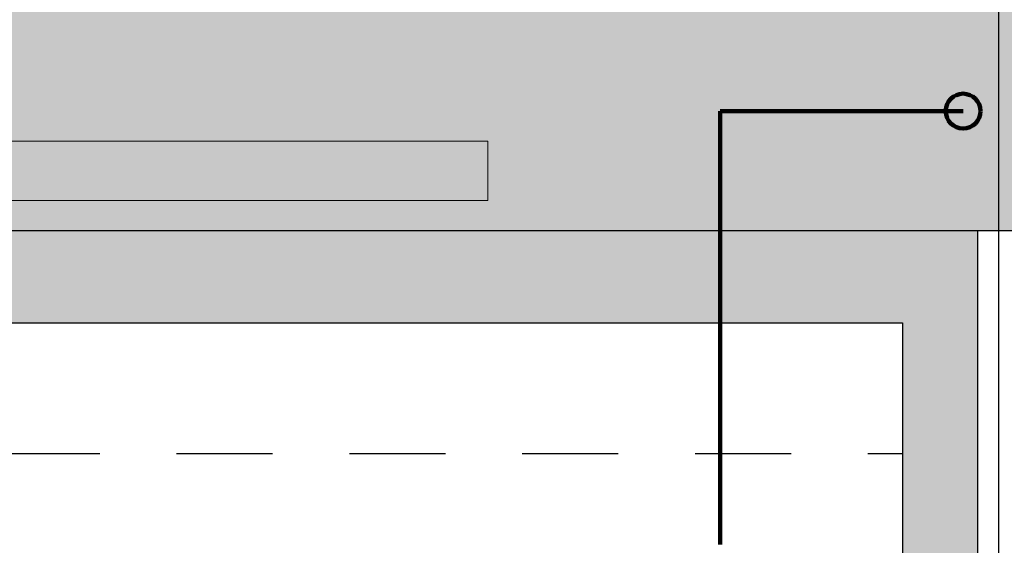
# Model space of a CAD drawing. Header units: metres. Extents: x -5 to 164, y -5 to 104.
# Tile 14 of 25: x 62.36 to 64.92, y 71.91 to 73.27. Entities that reach past the tile are written whole.
import ezdxf

# ---------------------------------------------------------------- set-up
doc = ezdxf.new("R2010")
doc.units = ezdxf.units.M
doc.linetypes.add('AUSGEZOGEN', pattern=[0])
doc.linetypes.add('LINIE_2', pattern=[0.45, 0.25, -0.2])
for name, color, linetype, lineweight in [('XR$1$003TRVDO_VERDECKT_OBEN', 8, 'Continuous', 13), ('XR$1$003WN012_MAUERWERK', 1, 'Continuous', 13), ('XR$1$003WN111_ALLGEMEIN', 7, 'Continuous', 13), ('XR$1$004TT111_ALLGEMEIN', 7, 'Continuous', 13), ('XR$1$005BMENT_ENTWURF', 8, 'Continuous', 13), ('XR$1$STANDARD', 7, 'Continuous', 25), ('XR$2$STANDARD', 7, 'Continuous', 25)]:
    doc.layers.add(name, color=color, linetype=linetype, lineweight=lineweight)

msp = doc.modelspace()

# ---------------------------------------------------------------- hatches: boundary and pattern name
at = {"layer": 'XR$1$004TT111_ALLGEMEIN', "linetype": 'AUSGEZOGEN', "lineweight": 25}
msp.add_hatch(color=0, dxfattribs=at).paths.add_polyline_path([(64.8533, 72.7263), (64.8533, 66.3363), (64.6583, 66.3363), (64.6583, 72.4863), (57.3333, 72.4863), (57.3333, 72.6163), (58.3958, 72.6163), (58.3958, 72.7263)], flags=16)
at = {"layer": 'XR$2$STANDARD', "linetype": 'AUSGEZOGEN', "lineweight": 140, "true_color": 0xc4ffc4}
h = msp.add_hatch(color=254, dxfattribs=at)
h.paths.add_polyline_path([(55.2175, 77.8813), (55.2175, 75.5988), (61.4201, 75.5988), (61.4201, 74.9188), (52.4279, 74.9188), (52.4279, 77.8811), (49.9233, 77.8813), (49.9733, 72.7263), (89.9783, 72.7263), (89.9783, 75.6813), (64.4583, 75.6813), (64.4583, 76.1313), (64.7183, 76.1313), (64.7183, 77.8813)])
h.paths.add_polyline_path([(50.9009, 76.109), (50.9009, 77.109), (52.3009, 77.109), (52.3009, 76.109)], flags=16)
at = {"layer": 'XR$2$STANDARD', "linetype": 'AUSGEZOGEN', "lineweight": 140}
msp.add_hatch(color=1, dxfattribs=at).paths.add_polyline_path([(64.8163, 72.9913), (64.8155, 72.9913), (64.8147, 72.9913), (64.8139, 72.9913), (64.8131, 72.9914), (64.8123, 72.9915), (64.8115, 72.9915), (64.8107, 72.9916), (64.81, 72.9917), (64.8092, 72.9918), (64.8084, 72.992), (64.8076, 72.9921), (64.8068, 72.9923), (64.806, 72.9924), (64.8053, 72.9926), (64.8045, 72.9928), (64.8037, 72.993), (64.803, 72.9933), (64.8022, 72.9935), (64.8015, 72.9938), (64.8007, 72.994), (64.8, 72.9943), (64.7992, 72.9946), (64.7985, 72.9949), (64.7978, 72.9952), (64.797, 72.9955), (64.7963, 72.9959), (64.7956, 72.9962), (64.7949, 72.9966), (64.7942, 72.997), (64.7935, 72.9974), (64.7928, 72.9978), (64.7922, 72.9982), (64.7915, 72.9986), (64.7908, 72.9991), (64.7902, 72.9995), (64.7895, 73), (64.7889, 73.0004), (64.7883, 73.0009), (64.7876, 73.0014), (64.787, 73.0019), (64.7864, 73.0024), (64.7858, 73.003), (64.7852, 73.0035), (64.7847, 73.0041), (64.7841, 73.0046), (64.7835, 73.0052), (64.783, 73.0058), (64.7824, 73.0063), (64.7819, 73.0069), (64.7814, 73.0075), (64.7809, 73.0082), (64.7804, 73.0088), (64.7799, 73.0094), (64.7794, 73.0101), (64.779, 73.0107), (64.7785, 73.0114), (64.7781, 73.012), (64.7777, 73.0127), (64.7773, 73.0134), (64.7769, 73.014), (64.7765, 73.0147), (64.7761, 73.0154), (64.7757, 73.0161), (64.7754, 73.0169), (64.775, 73.0176), (64.7747, 73.0183), (64.7744, 73.019), (64.7741, 73.0198), (64.7738, 73.0205), (64.7735, 73.0212), (64.7732, 73.022), (64.773, 73.0227), (64.7727, 73.0235), (64.7725, 73.0243), (64.7723, 73.025), (64.7721, 73.0258), (64.7719, 73.0266), (64.7717, 73.0274), (64.7716, 73.0281), (64.7714, 73.0289), (64.7713, 73.0297), (64.7712, 73.0305), (64.7711, 73.0313), (64.771, 73.0321), (64.7709, 73.0328), (64.7709, 73.0336), (64.7708, 73.0344), (64.7708, 73.0352), (64.7708, 73.036), (64.7708, 73.0368), (64.7708, 73.0376), (64.7708, 73.0384), (64.7708, 73.0392), (64.7709, 73.04), (64.7709, 73.0408), (64.771, 73.0416), (64.7711, 73.0424), (64.7712, 73.0432), (64.7713, 73.0439), (64.7714, 73.0447), (64.7716, 73.0455), (64.7717, 73.0463), (64.7719, 73.0471), (64.7721, 73.0478), (64.7723, 73.0486), (64.7725, 73.0494), (64.7727, 73.0501), (64.773, 73.0509), (64.7732, 73.0516), (64.7735, 73.0524), (64.7738, 73.0531), (64.7741, 73.0539), (64.7744, 73.0546), (64.7747, 73.0553), (64.775, 73.0561), (64.7754, 73.0568), (64.7757, 73.0575), (64.7761, 73.0582), (64.7765, 73.0589), (64.7769, 73.0596), (64.7773, 73.0603), (64.7777, 73.061), (64.7781, 73.0616), (64.7785, 73.0623), (64.779, 73.0629), (64.7794, 73.0636), (64.7799, 73.0642), (64.7804, 73.0649), (64.7809, 73.0655), (64.7814, 73.0661), (64.7819, 73.0667), (64.7824, 73.0673), (64.783, 73.0679), (64.7835, 73.0685), (64.7841, 73.069), (64.7847, 73.0696), (64.7852, 73.0701), (64.7858, 73.0707), (64.7864, 73.0712), (64.787, 73.0717), (64.7876, 73.0722), (64.7883, 73.0727), (64.7889, 73.0732), (64.7895, 73.0737), (64.7902, 73.0741), (64.7908, 73.0746), (64.7915, 73.075), (64.7922, 73.0754), (64.7928, 73.0759), (64.7935, 73.0763), (64.7942, 73.0767), (64.7949, 73.077), (64.7956, 73.0774), (64.7963, 73.0778), (64.797, 73.0781), (64.7978, 73.0784), (64.7985, 73.0787), (64.7992, 73.079), (64.8, 73.0793), (64.8007, 73.0796), (64.8015, 73.0799), (64.8022, 73.0801), (64.803, 73.0804), (64.8037, 73.0806), (64.8045, 73.0808), (64.8053, 73.081), (64.806, 73.0812), (64.8068, 73.0814), (64.8076, 73.0815), (64.8084, 73.0817), (64.8092, 73.0818), (64.81, 73.0819), (64.8107, 73.082), (64.8115, 73.0821), (64.8123, 73.0822), (64.8131, 73.0822), (64.8139, 73.0823), (64.8147, 73.0823), (64.8155, 73.0824), (64.8163, 73.0824), (64.8171, 73.0824), (64.8179, 73.0823), (64.8187, 73.0823), (64.8195, 73.0822), (64.8203, 73.0822), (64.8211, 73.0821), (64.8218, 73.082), (64.8226, 73.0819), (64.8234, 73.0818), (64.8242, 73.0817), (64.825, 73.0815), (64.8258, 73.0814), (64.8265, 73.0812), (64.8273, 73.081), (64.8281, 73.0808), (64.8288, 73.0806), (64.8296, 73.0804), (64.8304, 73.0801), (64.8311, 73.0799), (64.8319, 73.0796), (64.8326, 73.0793), (64.8334, 73.079), (64.8341, 73.0787), (64.8348, 73.0784), (64.8355, 73.0781), (64.8363, 73.0778), (64.837, 73.0774), (64.8377, 73.077), (64.8384, 73.0767), (64.8391, 73.0763), (64.8397, 73.0759), (64.8404, 73.0754), (64.8411, 73.075), (64.8418, 73.0746), (64.8424, 73.0741), (64.8431, 73.0737), (64.8437, 73.0732), (64.8443, 73.0727), (64.845, 73.0722), (64.8456, 73.0717), (64.8462, 73.0712), (64.8468, 73.0707), (64.8474, 73.0701), (64.8479, 73.0696), (64.8485, 73.069), (64.8491, 73.0685), (64.8496, 73.0679), (64.8501, 73.0673), (64.8507, 73.0667), (64.8512, 73.0661), (64.8517, 73.0655), (64.8522, 73.0649), (64.8527, 73.0642), (64.8531, 73.0636), (64.8536, 73.0629), (64.854, 73.0623), (64.8545, 73.0616), (64.8549, 73.061), (64.8553, 73.0603), (64.8557, 73.0596), (64.8561, 73.0589), (64.8565, 73.0582), (64.8569, 73.0575), (64.8572, 73.0568), (64.8576, 73.0561), (64.8579, 73.0553), (64.8582, 73.0546), (64.8585, 73.0539), (64.8588, 73.0531), (64.8591, 73.0524), (64.8594, 73.0516), (64.8596, 73.0509), (64.8598, 73.0501), (64.8601, 73.0494), (64.8603, 73.0486), (64.8605, 73.0478), (64.8607, 73.0471), (64.8608, 73.0463), (64.861, 73.0455), (64.8611, 73.0447), (64.8613, 73.0439), (64.8614, 73.0432), (64.8615, 73.0424), (64.8616, 73.0416), (64.8617, 73.0408), (64.8617, 73.04), (64.8618, 73.0392), (64.8618, 73.0384), (64.8618, 73.0376), (64.8618, 73.0368), (64.8618, 73.036), (64.8618, 73.0352), (64.8618, 73.0344), (64.8617, 73.0336), (64.8617, 73.0328), (64.8616, 73.0321), (64.8615, 73.0313), (64.8614, 73.0305), (64.8613, 73.0297), (64.8611, 73.0289), (64.861, 73.0281), (64.8608, 73.0274), (64.8607, 73.0266), (64.8605, 73.0258), (64.8603, 73.025), (64.8601, 73.0243), (64.8598, 73.0235), (64.8596, 73.0227), (64.8594, 73.022), (64.8591, 73.0212), (64.8588, 73.0205), (64.8585, 73.0198), (64.8582, 73.019), (64.8579, 73.0183), (64.8576, 73.0176), (64.8572, 73.0169), (64.8569, 73.0161), (64.8565, 73.0154), (64.8561, 73.0147), (64.8557, 73.014), (64.8553, 73.0134), (64.8549, 73.0127), (64.8545, 73.012), (64.854, 73.0114), (64.8536, 73.0107), (64.8531, 73.0101), (64.8527, 73.0094), (64.8522, 73.0088), (64.8517, 73.0082), (64.8512, 73.0075), (64.8507, 73.0069), (64.8501, 73.0063), (64.8496, 73.0058), (64.8491, 73.0052), (64.8485, 73.0046), (64.8479, 73.0041), (64.8474, 73.0035), (64.8468, 73.003), (64.8462, 73.0024), (64.8456, 73.0019), (64.845, 73.0014), (64.8443, 73.0009), (64.8437, 73.0004), (64.8431, 73), (64.8424, 72.9995), (64.8418, 72.9991), (64.8411, 72.9986), (64.8404, 72.9982), (64.8397, 72.9978), (64.8391, 72.9974), (64.8384, 72.997), (64.8377, 72.9966), (64.837, 72.9962), (64.8363, 72.9959), (64.8355, 72.9955), (64.8348, 72.9952), (64.8341, 72.9949), (64.8334, 72.9946), (64.8326, 72.9943), (64.8319, 72.994), (64.8311, 72.9938), (64.8304, 72.9935), (64.8296, 72.9933), (64.8288, 72.993), (64.8281, 72.9928), (64.8273, 72.9926), (64.8265, 72.9924), (64.8258, 72.9923), (64.825, 72.9921), (64.8242, 72.992), (64.8234, 72.9918), (64.8226, 72.9917), (64.8218, 72.9916), (64.8211, 72.9915), (64.8203, 72.9915), (64.8195, 72.9914), (64.8187, 72.9913), (64.8179, 72.9913), (64.8171, 72.9913)], flags=16)

# ---------------------------------------------------------------- linework, layer by layer
at = {"layer": 'XR$1$003TRVDO_VERDECKT_OBEN', "color": 253, "linetype": 'AUSGEZOGEN', "lineweight": 25, "true_color": 0xb4b496}
msp.add_line((64.9083, 75.6813), (64.9083, 66.0863), dxfattribs=at)
at = {"layer": 'XR$1$003WN012_MAUERWERK', "color": 204, "linetype": 'AUSGEZOGEN', "lineweight": 13, "true_color": 0x821eb4}
msp.add_lwpolyline([(59.4922, 72.9585), (63.5791, 72.9585), (63.5791, 72.8043), (59.4922, 72.8043), (59.4922, 72.9585)], close=True, dxfattribs=at)
at = {"layer": 'XR$1$003WN111_ALLGEMEIN', "color": 2, "linetype": 'AUSGEZOGEN', "lineweight": 25}
for p, q in [((58.3958, 72.7263), (66.6108, 72.7263)), ((64.8533, 72.7263), (64.8533, 66.3363)), ((57.3333, 72.4863), (64.6583, 72.4863)), ((64.6583, 72.4863), (64.6583, 66.3363))]:
    msp.add_line(p, q, dxfattribs=at)
at = {"layer": 'XR$1$005BMENT_ENTWURF', "color": 254, "linetype": 'LINIE_2', "lineweight": 25, "true_color": 0xf0f0b4}
msp.add_line((60.0683, 72.1463), (64.6583, 72.1463), dxfattribs=at)
at = {"layer": 'XR$1$STANDARD', "color": 1, "linetype": 'AUSGEZOGEN', "lineweight": 140}
msp.add_line((64.1839, 73.0368), (64.8163, 73.0368), dxfattribs=at)
at = {"layer": 'XR$2$STANDARD', "color": 1, "linetype": 'AUSGEZOGEN', "lineweight": 140}
msp.add_line((64.1839, 73.0368), (64.1839, 71.9094), dxfattribs=at)
msp.add_circle((64.8163, 73.0368), 0.0455, dxfattribs=at)

doc.saveas('drawing.dxf')
